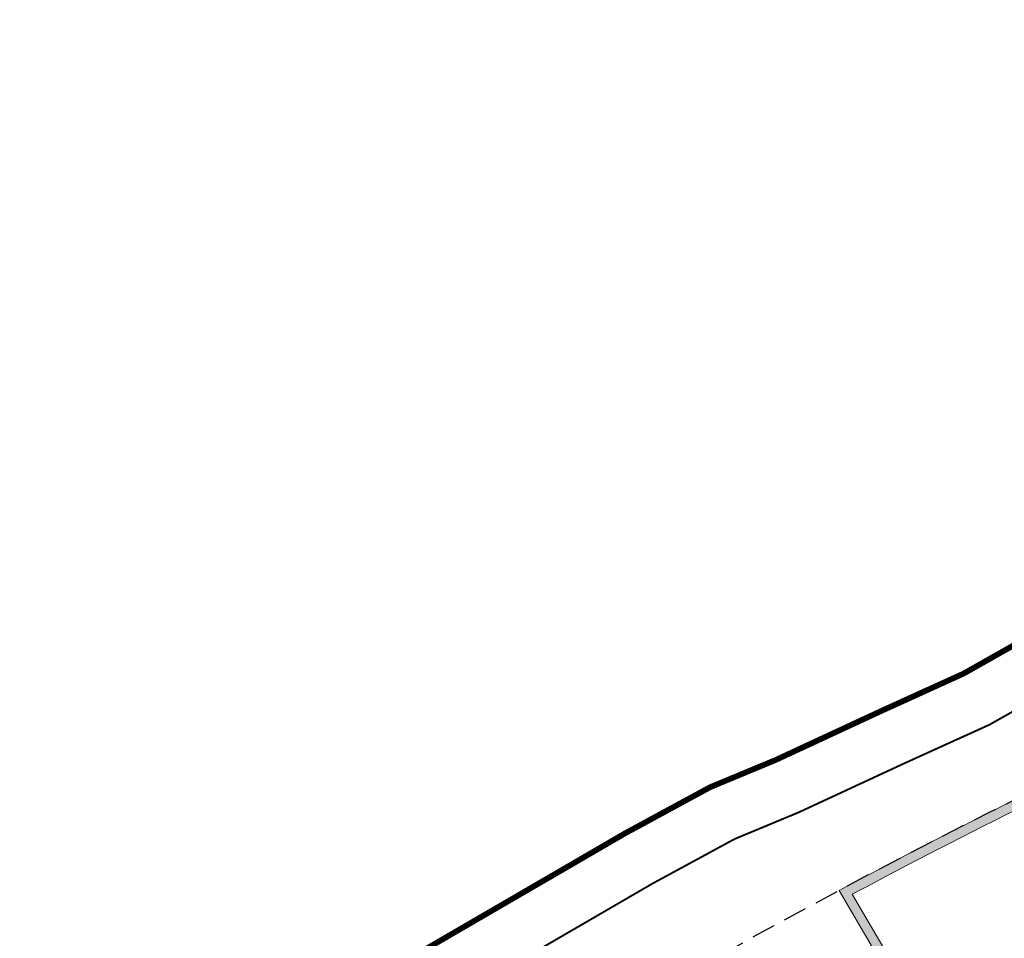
# Model space of a CAD drawing. Header units: millimetres. Extents: x -1402 to -179, y -280 to 6164.
# Tile 87 of 212: x -786 to -734, y 2207 to 2255. Entities that reach past the tile are written whole.
import ezdxf

# ---------------------------------------------------------------- set-up
doc = ezdxf.new("R2010")
doc.units = ezdxf.units.MM
for name, pattern in [('AJN-Limite', [1.25, 0.5, -0.25, 0, -0.25, 0, -0.25]), ('AJN-Projection', [0.375, 0.25, -0.125]), ('DASH', [0.35, 0.25, -0.1])]:
    doc.linetypes.add(name, pattern=pattern)
doc.layers.get('0').update_dxf_attribs({"linetype": 'CONTINUOUS'})
for name, color, linetype, lineweight in [('AJN-2-POT 120', 2, 'CONTINUOUS', 20), ('AJN-2-SBT-C', 2, 'CONTINUOUS', 20), ('AJN-5-ASC-C', 230, 'CONTINUOUS', 30), ('GEO-1-LIM-V', 10, 'AJN-Limite', 25)]:
    doc.layers.add(name, color=color, linetype=linetype, lineweight=lineweight)
doc.layers.add('AJN-2-SBT-H', color=7, linetype='CONTINUOUS', true_color=0x6e6e6e)
doc.layers.add('AJN-9-SRF-MARINHORIZON-CIRUCLATION 100 %', color=7, linetype='CONTINUOUS', true_color=0xd100d1)
doc.layers.add('AJN-2-SBT-P', color=251, linetype='AJN-Projection')
doc.layers.add('AJN-3-MEX-V', color=141, linetype='CONTINUOUS')

# ---------------------------------------------------------------- blocks, each defined once
blk = doc.blocks.new('1.20diam')
at = {"layer": 'AJN-2-SBT-H'}
h = blk.add_hatch(color=256, dxfattribs=at)
h.dxf.hatch_style = 1
edge = h.paths.add_edge_path()
edge.add_arc((0, 0), 0.6, 0, 360)
at = {"layer": 'AJN-2-POT 120', "linetype": 'Continuous'}
blk.add_circle((0, 0), 0.6, dxfattribs=at)
blk = doc.blocks.new('A$C122A62CA')
at = {"layer": 'AJN-2-SBT-H'}
h = blk.add_hatch(color=256, dxfattribs=at)
h.dxf.hatch_style = 1
h.paths.add_polyline_path([(-1.250000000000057, -4.799999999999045), (1.249999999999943, -4.799999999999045), (1.249999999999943, 2.273736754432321e-13), (-1.249999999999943, -2.273736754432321e-13)])
h.paths.add_polyline_path([(1.050000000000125, -4.599999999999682), (1.050000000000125, -2.499999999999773), (-1.050000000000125, -2.499999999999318), (-1.050000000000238, -4.599999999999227)], flags=16)
h.paths.add_polyline_path([(1.050000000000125, -2.299999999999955), (-1.050000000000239, -2.2999999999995), (-1.050000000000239, -0.1999999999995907), (1.050000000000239, -0.2000000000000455)], flags=16)
at = {"layer": 'AJN-9-SRF-MARINHORIZON-CIRUCLATION 100 %'}
h = blk.add_hatch(dxfattribs=at)
h.set_pattern_fill('ANSI31', color=256, scale=0.1, angle=342.8336973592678)
h.set_pattern_definition([(44.99999999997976, (4295.667990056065, -2579.573389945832), (-0.2245064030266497, 0.2245064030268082), [])])
h.paths.add_polyline_path([(1.249999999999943, -4.799999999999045), (1.249999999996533, -6.822320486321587e-13), (-1.250000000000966, 6.821210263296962e-13), (-1.250000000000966, -4.799999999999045)])
at = {"layer": 'AJN-2-SBT-C', "flags": 128}
for points in [[(-1.249999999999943, -2.273736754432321e-13), (1.249999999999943, 2.273736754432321e-13), (1.249999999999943, -4.799999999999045), (-1.250000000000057, -4.799999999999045)], [(-1.050000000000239, -0.1999999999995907), (-1.050000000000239, -2.2999999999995), (1.050000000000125, -2.299999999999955), (1.050000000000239, -0.2000000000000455)], [(1.050000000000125, -4.599999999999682), (1.050000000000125, -2.499999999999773), (-1.050000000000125, -2.499999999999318), (-1.050000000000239, -4.599999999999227)]]:
    blk.add_lwpolyline(points, close=True, dxfattribs=at)
at = {"layer": 'AJN-5-ASC-C'}
for p, q in [((-0.9000000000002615, -0.3499999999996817), (0.9000000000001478, -2.149999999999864)), ((-0.9000000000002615, -2.149999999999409), (0.9000000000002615, -0.3500000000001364)), ((-0.9000000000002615, -4.449999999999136), (0.9000000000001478, -2.649999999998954)), ((-0.9000000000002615, -2.649999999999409), (0.9000000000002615, -4.449999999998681))]:
    blk.add_line(p, q, dxfattribs=at)
for points in [[(-0.9000000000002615, -0.3499999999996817), (-0.9000000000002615, -2.149999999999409), (0.9000000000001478, -2.149999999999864), (0.9000000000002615, -0.3500000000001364)], [(-0.9000000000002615, -4.449999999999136), (-0.9000000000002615, -2.649999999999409), (0.9000000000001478, -2.649999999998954), (0.9000000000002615, -4.449999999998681)]]:
    blk.add_lwpolyline(points, close=True, dxfattribs=at)
at = {"layer": 'AJN-9-SRF-MARINHORIZON-CIRUCLATION 100 %'}
blk.add_lwpolyline([(-1.250000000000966, 6.821210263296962e-13), (1.249999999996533, -6.821210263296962e-13), (1.249999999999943, -4.799999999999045), (-1.250000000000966, -4.799999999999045)], close=True, dxfattribs=at)
blk = doc.blocks.new('A$C70550064')
at = {"layer": 'AJN-2-SBT-H'}
h = blk.add_hatch(color=256, dxfattribs=at)
h.dxf.hatch_style = 1
edge = h.paths.add_edge_path()
edge.add_arc((-64.42105186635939, -366.7817871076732), 386.5000000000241, 81.59850729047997, 87.70591755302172, ccw=False)
edge.add_line((-7.949999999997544, 15.57049848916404), (-7.949999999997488, -0.3999999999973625))
edge.add_line((-7.949999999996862, -0.3999999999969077), (-7.449999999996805, -0.3999999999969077))
edge.add_line((-7.449999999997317, -0.3999999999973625), (-7.44999999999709, 16.00183225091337))
edge.add_arc((-64.42105186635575, -366.7817871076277), 386.9999999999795, 81.53460655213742, 87.78296594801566)
edge.add_line((-49.44999999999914, 19.92852773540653), (-49.44999999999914, -0.3999999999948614))
edge.add_line((-49.44999999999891, -0.399999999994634), (-48.95000000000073, -0.399999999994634))
edge.add_line((-48.9500000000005, -0.3999999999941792), (-48.94999999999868, 19.40844652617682))
at = {"layer": 'AJN-2-SBT-C', "linetype": 'Continuous', "flags": 128}
blk.add_lwpolyline([(-48.94999999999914, 19.4084465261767, -0.02665491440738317), (-7.949999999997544, 15.57049848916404), (-7.949999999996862, -0.3999999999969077), (-7.449999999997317, -0.3999999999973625), (-7.449999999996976, 16.00183225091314, 0.02727036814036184), (-49.44999999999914, 19.92852773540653), (-49.44999999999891, -0.399999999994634), (-48.9500000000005, -0.3999999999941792)], format="xyb", close=True, dxfattribs=at)
at = {"layer": 'AJN-3-MEX-V', "color": 132, "linetype": 'Continuous', "const_width": 0.2, "flags": 128}
blk.add_lwpolyline([(-7.949999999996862, -0.2999999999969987), (-7.949999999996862, -0.2999999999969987), (-48.95000000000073, -0.2999999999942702)], dxfattribs=at)
at = {"rotation": 359.9999999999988}
for p in [(-37.4499999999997, 15.99999999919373), (-19.44999999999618, 13.4999999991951)]:
    blk.add_blockref('A$C122A62CA', p, dxfattribs=at)
at = {"layer": 'AJN-2-POT 120', "linetype": 'Continuous', "rotation": 291.492555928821}
for p in [(-46.44999999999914, 11.10000000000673), (-28.44999999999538, 11.09999999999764), (-10.44999999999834, 11.09999999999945), (-46.44999999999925, 2.100000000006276), (-37.44999999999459, 2.099999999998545), (-28.44999999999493, 2.099999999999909), (-19.44999999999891, 2.099999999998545), (-10.44999999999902, 2.09999999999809)]:
    blk.add_blockref('1.20diam', p, dxfattribs=at)

msp = doc.modelspace()

# ---------------------------------------------------------------- linework, layer by layer
at = {"layer": 'AJN-2-SBT-P', "ltscale": 5, "flags": 128}
msp.add_lwpolyline([(-767.6830869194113, 2172.148074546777, -0.05121987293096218), (-760.7108442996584, 2164.390733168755, -0.08997890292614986), (-756.5121108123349, 2155.404548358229, 0.02060412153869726), (-755.4064137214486, 2150.675734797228, 0.06468475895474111), (-749.490318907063, 2136.686230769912, 0.03286619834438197), (-732.1687331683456, 2109.756508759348, 0.002338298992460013), (-729.3480626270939, 2106.256450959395, 0.01445521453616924), (-711.1978379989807, 2085.221318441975, 0.08916851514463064), (-704.9170514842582, 2080.425665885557, 0.3184438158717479), (-696.5850652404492, 2081.619676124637, 0.07982005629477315), (-692.9450630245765, 2086.382337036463, -0.007477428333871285), (-687.9677464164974, 2095.317687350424, -0.04115969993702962), (-685.263491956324, 2099.224564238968, -0.02993334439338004), (-663.9580859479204, 2122.205656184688, 0.1132434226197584), (-647.8496234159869, 2144.993567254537, -0.01578281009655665), (-646.0592934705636, 2149.367558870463, -0.02498436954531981), (-643.8799997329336, 2153.561335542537, 0.3128781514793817), (-612.4261998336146, 2140.139733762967, 0.06210957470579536), (-579.2684073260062, 2151.393528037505, -0.07904304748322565), (-540.4176712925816, 2163.328165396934, -0.00945298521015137), (-526.7406037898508, 2164.462102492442, 0.4573830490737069), (-521.7931540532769, 2170.185110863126), (-524.0339273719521, 2185.518423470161), (-524.8218382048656, 2190.909992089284, 0.03842573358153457), (-525.3285562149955, 2193.155678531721), (-534.454351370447, 2222.789336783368, 0.2247122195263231), (-541.5702899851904, 2230.569787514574, -0.2328075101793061), (-548.5503743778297, 2238.441527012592, 0.1068267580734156), (-556.3714938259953, 2255.453928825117), (-560.7691083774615, 2255.453928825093, 0.1422323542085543), (-768.0204055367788, 2195.280947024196)], format="xyb", dxfattribs=at)
at = {"layer": 'GEO-1-LIM-V', "linetype": 'Continuous', "ltscale": 25, "const_width": 0.3}
msp.add_lwpolyline([(-732.0415379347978, 2223.737891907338), (-736.5741646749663, 2221.178525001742), (-740.9097182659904, 2219.209783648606), (-746.4276968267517, 2216.650419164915), (-749.8644811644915, 2215.221784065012), (-754.3353266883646, 2212.797173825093), (-765.3208293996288, 2206.416619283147), (-773.8793028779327, 2201.056952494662), (-783.4769755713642, 2194.009882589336), (-785.9053023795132, 2187.35804987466), (-785.5772190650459, 2182.982645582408), (-779.6016890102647, 2172.224005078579), (-774.4032194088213, 2164.113294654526), (-770.9598076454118, 2158.745020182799), (-764.1540881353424, 2148.27272029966), (-759.7065812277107, 2141.673974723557), (-756.4502605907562, 2136.812145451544), (-753.1055995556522, 2131.769981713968), (-747.5052165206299, 2123.462289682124)], dxfattribs=at)
at = {"layer": 'GEO-1-LIM-V', "linetype": 'DASH', "ltscale": 5, "const_width": 0.1}
msp.add_lwpolyline([(-730.8696706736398, 2220.954376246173), (-735.2138265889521, 2218.501430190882), (-739.6583579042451, 2216.483202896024), (-745.2202875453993, 2213.903452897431), (-748.5701976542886, 2212.510930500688), (-752.8665568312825, 2210.180946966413), (-763.7708983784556, 2203.847532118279), (-772.1931078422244, 2198.57319943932), (-780.9700504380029, 2192.128748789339), (-782.8653168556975, 2186.937110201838), (-782.634856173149, 2183.863626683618), (-777.0249525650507, 2173.763278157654), (-771.8774824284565, 2165.732137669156), (-768.4394673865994, 2160.372277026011), (-761.6523232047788, 2149.92855992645), (-757.2164363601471, 2143.347054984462), (-753.9539700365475, 2138.476049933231), (-750.6117924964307, 2133.437630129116), (-744.9910743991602, 2125.099772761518), (-740.008370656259, 2117.177688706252)], dxfattribs=at)

# ---------------------------------------------------------------- block references
at = {"rotation": 30.32562588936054}
msp.add_blockref('A$C70550064', (-690.3559622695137, 2217.575968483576), dxfattribs=at)

doc.saveas('drawing.dxf')
